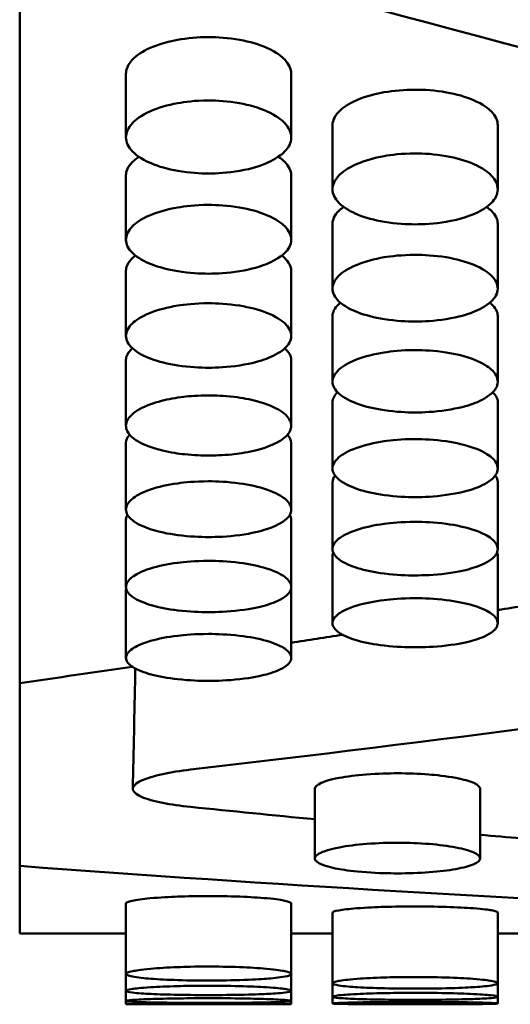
# Model space of a CAD drawing. Header units: millimetres. Extents: x 0 to 420, y 0 to 297.
# Tile 9 of 93: x 179.02 to 181.1, y 139.31 to 143.48. Entities that reach past the tile are written whole.
import ezdxf

# ---------------------------------------------------------------- set-up
doc = ezdxf.new("R2010")
doc.units = ezdxf.units.MM
doc.header["$LTSCALE"] = 0.75
doc.layers.add('Visible', color=7, linetype='Continuous', lineweight=50)

msp = doc.modelspace()

# ---------------------------------------------------------------- linework, layer by layer
at = {"layer": 'Visible', "extrusion": (0, 1, 0)}
for p, q in [((179.0199, 140.6698), (179.0199, 143.9433)), ((179.47, 142.9821), (179.47, 143.2517)), ((180.1698, 143.2517), (180.1698, 142.9821)), ((180.345, 142.762), (180.345, 143.0334)), ((181.0448, 143.0335), (181.0448, 142.762)), ((179.47, 142.5484), (179.47, 142.8216)), ((180.1698, 142.8216), (180.1698, 142.5484)), ((180.345, 142.3413), (180.345, 142.6162)), ((181.0448, 142.6162), (181.0448, 142.3413)), ((179.47, 142.1407), (179.47, 142.4173)), ((180.1698, 142.4174), (180.1698, 142.1408)), ((180.345, 141.9468), (180.345, 142.225)), ((181.0448, 142.225), (181.0448, 141.9468)), ((179.47, 141.7594), (179.47, 142.0392)), ((180.1698, 142.0393), (180.1698, 141.7596)), ((180.345, 141.5788), (180.345, 141.86)), ((181.0448, 141.8601), (181.0448, 141.5788)), ((179.47, 141.4048), (179.47, 141.6875)), ((180.1698, 141.6875), (180.1698, 141.4049)), ((180.345, 141.2376), (180.345, 141.5217)), ((181.0448, 141.5217), (181.0448, 141.2376)), ((179.47, 141.0771), (179.47, 141.3625)), ((180.1698, 141.3626), (180.1698, 141.0772)), ((180.345, 140.9235), (180.345, 141.2101)), ((181.0448, 141.2102), (181.0448, 140.9235)), ((179.47, 140.7767), (179.47, 141.0645)), ((180.1698, 141.0646), (180.1698, 140.7767)), ((179.0199, 140.3935), (179.0199, 140.6698)), ((179.0199, 139.8949), (179.0199, 140.3935)), ((180.27, 139.9265), (180.27, 140.2214)), ((180.9698, 140.2214), (180.9698, 139.9265)), ((179.0199, 139.6086), (179.0199, 139.8949)), ((179.47, 139.4371), (179.47, 139.736)), ((180.1698, 139.736), (180.1698, 139.4371)), ((180.345, 139.3978), (180.345, 139.6971)), ((181.0448, 139.6971), (181.0448, 139.3978)), ((179.47, 139.6086), (179.0199, 139.6086)), ((180.345, 139.6086), (180.1698, 139.6086)), ((181.22, 139.6086), (181.0448, 139.6086)), ((179.47, 139.3657), (179.47, 139.4371)), ((180.1698, 139.4371), (180.1698, 139.3657)), ((179.47, 139.3229), (179.47, 139.3657)), ((180.1698, 139.3657), (180.1698, 139.3229)), ((180.345, 139.3407), (180.345, 139.3978)), ((181.0448, 139.3978), (181.0448, 139.3407)), ((179.47, 139.3086), (179.47, 139.3229)), ((180.1698, 139.3229), (180.1698, 139.3086)), ((180.345, 139.3122), (180.345, 139.3407)), ((181.0448, 139.3407), (181.0448, 139.3122)), ((180.1698, 139.3086), (179.47, 139.3086))]:
    msp.add_line(p, q, dxfattribs=at)
at = {"layer": 'Visible'}
for centre, radius, start, end in [((180.3776, 141.2101), 0.0326, 156.0386, 179.9843), ((181.0121, 141.2102), 0.0327, 0.012, 23.8038), ((179.4988, 141.0645), 0.0288, 167.8453, 179.9929), ((180.1408, 141.0646), 0.0289, 0.0048, 12.0265), ((179.8195, 103.6565), 35.6538, 89.99933, 90.56162), ((179.8201, 103.6078), 35.7025, 89.43877, 90.00034)]:
    msp.add_arc(centre, radius, start, end, dxfattribs=at)
msp.add_ellipse((179.0092, 140.7132), major_axis=(0.5, 0), ratio=0.982973, start_param=-0.020726, end_param=0, dxfattribs=at)
for points in [[(179.7438, 144.7767), (181.8007, 144.1461), (183.8577, 143.5688), (185.9146, 143.0478)], [(179.0199, 143.9433), (181.3286, 143.291), (183.6373, 142.7078), (185.946, 142.1973)], [(180.345, 143.0334), (180.345, 143.0336), (180.345, 143.0337), (180.345, 143.0339)], [(179.47, 142.8216), (179.47, 142.8218), (179.47, 142.8219), (179.47, 142.8221)], [(180.345, 142.6162), (180.345, 142.6164), (180.345, 142.6165), (180.345, 142.6167)], [(179.47, 142.4173), (179.47, 142.4175), (179.47, 142.4176), (179.47, 142.4178)], [(180.345, 142.225), (180.345, 142.2251), (180.345, 142.2253), (180.345, 142.2254)], [(179.47, 142.0392), (179.47, 142.0393), (179.47, 142.0395), (179.47, 142.0396)], [(180.1698, 142.0396), (180.1698, 142.0395), (180.1698, 142.0394), (180.1698, 142.0393)], [(180.345, 141.86), (180.345, 141.8602), (180.345, 141.8603), (180.345, 141.8604)], [(181.0448, 141.8604), (181.0448, 141.8603), (181.0448, 141.8602), (181.0448, 141.8601)], [(179.47, 141.6875), (179.47, 141.6876), (179.47, 141.6878), (179.47, 141.6879)], [(180.1698, 141.6879), (180.1698, 141.6877), (180.1698, 141.6876), (180.1698, 141.6875)], [(185.9146, 141.2009), (183.8577, 140.8416), (181.8007, 140.5419), (179.7438, 140.3031)], [(181.2794, 141.0174), (181.2012, 141.0045), (181.123, 140.9917), (181.0448, 140.979)], [(180.3877, 140.8744), (180.3151, 140.8631), (180.2424, 140.8518), (180.1698, 140.8406)], [(179.4968, 140.7391), (179.3379, 140.7157), (179.1789, 140.6925), (179.0199, 140.6698)], [(179.4991, 140.2219), (179.5023, 140.3824), (179.5057, 140.5429), (179.5091, 140.7033)], [(179.5092, 140.7132), (179.5092, 140.7194), (179.509, 140.7257), (179.5088, 140.7319)], [(179.7438, 140.1451), (179.9192, 140.1272), (180.0946, 140.1097), (180.27, 140.0927)], [(180.9698, 140.0271), (181.0282, 140.0219), (181.0866, 140.0166), (181.145, 140.0115)], [(179.0199, 139.8949), (180.0824, 139.8154), (181.1448, 139.7525), (182.2073, 139.7061)], [(179.47, 139.736), (179.47, 139.7361), (179.47, 139.7361), (179.47, 139.7361)], [(180.345, 139.6971), (180.345, 139.6971), (180.345, 139.6971), (180.345, 139.6972)]]:
    msp.add_open_spline(points, degree=3, dxfattribs=at)
for points, knots in [([(179.8199, 143.407), (179.7745, 143.4071), (179.7297, 143.4032), (179.6571, 143.39), (179.6146, 143.38), (179.5396, 143.3467), (179.5143, 143.3301), (179.4771, 143.2902), (179.4702, 143.2699), (179.47, 143.252), (179.47, 143.2519), (179.47, 143.2517)], [-0.05705746, -0.05705746, -0.05705746, -0.05705746, -0.05080287, -0.05080287, -0.04625379, -0.04625379, -0.04271784, -0.04271784, -0.03879933, -0.03879933, -0.03876476, -0.03876476, -0.03876476, -0.03876476]), ([(180.1698, 143.2517), (180.1698, 143.2519), (180.1698, 143.252), (180.1696, 143.2725), (180.1606, 143.2927), (180.1304, 143.3246), (180.1088, 143.343), (180.034, 143.3761), (179.9953, 143.3876), (179.9033, 143.4044), (179.8569, 143.407), (179.8199, 143.407)], [-0.0513531, -0.0513531, -0.0513531, -0.0513531, -0.05122613, -0.05122613, -0.0331923, -0.0331923, -0.0208253, -0.0208253, -0.01110796, -0.01110796, 0, 0, 0, 0]), ([(180.1698, 143.2523), (180.1698, 143.2522), (180.1698, 143.2522), (180.1698, 143.2521), (180.1698, 143.2519), (180.1698, 143.2517)], [-0.0512370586, -0.0512370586, -0.0512370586, -0.0512370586, -0.0512242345, -0.0512242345, -0.0510843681, -0.0510843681, -0.0510843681, -0.0510843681]), ([(180.6949, 143.1844), (180.6495, 143.1844), (180.6047, 143.1806), (180.5321, 143.1678), (180.4896, 143.1581), (180.4146, 143.1258), (180.3893, 143.1096), (180.3521, 143.0708), (180.3452, 143.0511), (180.345, 143.0337), (180.345, 143.0336), (180.345, 143.0334)], [-0.05704333, -0.05704333, -0.05704333, -0.05704333, -0.05079209, -0.05079209, -0.04624533, -0.04624533, -0.04271118, -0.04271118, -0.03879498, -0.03879498, -0.03876043, -0.03876043, -0.03876043, -0.03876043]), ([(181.0448, 143.0335), (181.0448, 143.0336), (181.0448, 143.0338), (181.0446, 143.0537), (181.0356, 143.0733), (181.0054, 143.1042), (180.9838, 143.1221), (180.909, 143.1543), (180.8703, 143.1655), (180.7783, 143.1818), (180.7319, 143.1843), (180.6949, 143.1844)], [-0.05135366, -0.05135366, -0.05135366, -0.05135366, -0.05122668, -0.05122668, -0.03319255, -0.03319255, -0.02082542, -0.02082542, -0.01110803, -0.01110803, 0, 0, 0, 0]), ([(179.8199, 143.1387), (179.762, 143.1387), (179.7178, 143.1326), (179.6458, 143.1195), (179.6068, 143.1078), (179.5318, 143.0746), (179.5096, 143.0559), (179.4778, 143.0218), (179.4702, 143.0013), (179.4699, 142.9618), (179.4789, 142.9421), (179.5191, 142.9003), (179.5489, 142.8839), (179.609, 142.8584), (179.6467, 142.8479), (179.7398, 142.8316), (179.784, 142.8294), (179.8199, 142.8294)], [-0.04807187, -0.04807187, -0.04807187, -0.04807187, -0.04612145, -0.04612145, -0.04318617, -0.04318617, -0.03948276, -0.03948276, -0.03376304, -0.03376304, -0.02744189, -0.02744189, -0.01987675, -0.01987675, -0.01075853, -0.01075853, -0.000001, -0.000001, -0.000001, -0.000001]), ([(179.8199, 142.8294), (179.8544, 142.8294), (179.8995, 142.8315), (180.0051, 142.8501), (180.0406, 142.8625), (180.0877, 142.8827), (180.1193, 142.8987), (180.158, 142.9392), (180.1699, 142.9587), (180.1696, 143.0032), (180.1604, 143.0237), (180.1299, 143.056), (180.1079, 143.0747), (180.0325, 143.108), (179.9937, 143.1195), (179.9015, 143.1362), (179.8557, 143.1387), (179.8199, 143.1387)], [-0.1685908, -0.1685908, -0.1685908, -0.1685908, -0.1359421, -0.1359421, -0.1024573, -0.1024573, -0.0703865, -0.0703865, -0.0499431, -0.0499431, -0.0321995, -0.0321995, -0.0201285, -0.0201285, -0.0107276, -0.0107276, -0.000001, -0.000001, -0.000001, -0.000001]), ([(181.0448, 143.034), (181.0448, 143.034), (181.0448, 143.034), (181.0448, 143.0338), (181.0448, 143.0336), (181.0448, 143.0335)], [-0.0512337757, -0.0512337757, -0.0512337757, -0.0512337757, -0.0512175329, -0.0512175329, -0.0510776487, -0.0510776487, -0.0510776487, -0.0510776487]), ([(180.6949, 142.9142), (180.637, 142.9142), (180.5928, 142.9082), (180.5208, 142.8955), (180.4818, 142.8841), (180.4068, 142.8519), (180.3846, 142.8337), (180.3528, 142.8006), (180.3452, 142.7806), (180.3449, 142.7423), (180.3539, 142.7232), (180.3941, 142.6826), (180.4239, 142.6667), (180.484, 142.6419), (180.5216, 142.6317), (180.6148, 142.616), (180.659, 142.6137), (180.6949, 142.6138)], [-0.04807057, -0.04807057, -0.04807057, -0.04807057, -0.04611998, -0.04611998, -0.04318443, -0.04318443, -0.03948069, -0.03948069, -0.03376085, -0.03376085, -0.02744022, -0.02744022, -0.01987563, -0.01987563, -0.01075822, -0.01075822, -0.000001, -0.000001, -0.000001, -0.000001]), ([(180.6949, 142.6138), (180.7294, 142.6138), (180.7745, 142.6158), (180.8801, 142.6338), (180.9156, 142.6459), (180.9627, 142.6655), (180.9943, 142.681), (181.033, 142.7204), (181.0449, 142.7393), (181.0446, 142.7825), (181.0354, 142.8025), (181.0049, 142.8338), (180.9829, 142.852), (180.9075, 142.8843), (180.8687, 142.8955), (180.7765, 142.9118), (180.7307, 142.9141), (180.6949, 142.9142)], [-0.1686053, -0.1686053, -0.1686053, -0.1686053, -0.1359499, -0.1359499, -0.1024605, -0.1024605, -0.0703879, -0.0703879, -0.0499437, -0.0499437, -0.0321998, -0.0321998, -0.0201287, -0.0201287, -0.0107277, -0.0107277, -0.000001, -0.000001, -0.000001, -0.000001]), ([(179.5246, 142.9001), (179.5138, 142.893), (179.5045, 142.8856), (179.4771, 142.8579), (179.4702, 142.8387), (179.47, 142.8219), (179.47, 142.8217), (179.47, 142.8216)], [-0.044279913, -0.044279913, -0.044279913, -0.044279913, -0.042715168, -0.042715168, -0.038797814, -0.038797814, -0.038763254, -0.038763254, -0.038763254, -0.038763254]), ([(180.1698, 142.8216), (180.1698, 142.8218), (180.1698, 142.8219), (180.1696, 142.8412), (180.1606, 142.8602), (180.1364, 142.8843), (180.1278, 142.8919), (180.1152, 142.9001)], [-0.05135208, -0.05135208, -0.05135208, -0.05135208, -0.0512251, -0.0512251, -0.03319162, -0.03319162, -0.02689293, -0.02689293, -0.02689293, -0.02689293]), ([(180.1698, 142.8221), (180.1698, 142.8221), (180.1698, 142.8221), (180.1698, 142.8219), (180.1698, 142.8218), (180.1698, 142.8216)], [-0.0512281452, -0.0512281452, -0.0512281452, -0.0512281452, -0.0512203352, -0.0512203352, -0.0510804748, -0.0510804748, -0.0510804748, -0.0510804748]), ([(179.8199, 142.696), (179.762, 142.6961), (179.7178, 142.6903), (179.6458, 142.6779), (179.6068, 142.6669), (179.5318, 142.6356), (179.5096, 142.618), (179.4778, 142.5858), (179.4702, 142.5665), (179.4699, 142.5293), (179.4789, 142.5108), (179.5191, 142.4714), (179.5489, 142.456), (179.609, 142.4319), (179.6467, 142.4221), (179.7398, 142.4068), (179.784, 142.4046), (179.8199, 142.4047)], [-0.04806879, -0.04806879, -0.04806879, -0.04806879, -0.04611851, -0.04611851, -0.04318339, -0.04318339, -0.0394802, -0.0394802, -0.03376096, -0.03376096, -0.02744046, -0.02744046, -0.01987595, -0.01987595, -0.01075832, -0.01075832, -0.000001, -0.000001, -0.000001, -0.000001]), ([(179.8199, 142.4047), (179.8544, 142.4047), (179.8995, 142.4066), (180.0051, 142.4241), (180.0406, 142.4358), (180.0877, 142.4548), (180.1193, 142.4699), (180.158, 142.508), (180.1699, 142.5264), (180.1696, 142.5683), (180.1604, 142.5876), (180.1299, 142.6181), (180.1079, 142.6357), (180.0325, 142.6671), (179.9937, 142.678), (179.9015, 142.6937), (179.8557, 142.696), (179.8199, 142.696)], [-0.1685956, -0.1685956, -0.1685956, -0.1685956, -0.1359425, -0.1359425, -0.1024554, -0.1024554, -0.0703852, -0.0703852, -0.0499419, -0.0499419, -0.0321988, -0.0321988, -0.0201281, -0.0201281, -0.0107274, -0.0107274, -0.000001, -0.000001, -0.000001, -0.000001]), ([(180.3923, 142.6875), (180.3846, 142.6821), (180.3777, 142.6764), (180.3521, 142.6514), (180.3452, 142.6328), (180.345, 142.6165), (180.345, 142.6164), (180.345, 142.6162)], [-0.043914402, -0.043914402, -0.043914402, -0.043914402, -0.042711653, -0.042711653, -0.038795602, -0.038795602, -0.038761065, -0.038761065, -0.038761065, -0.038761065]), ([(181.0448, 142.6162), (181.0448, 142.6164), (181.0448, 142.6165), (181.0446, 142.6352), (181.0356, 142.6537), (181.0127, 142.6757), (181.0062, 142.6814), (180.9975, 142.6875)], [-0.05135892, -0.05135892, -0.05135892, -0.05135892, -0.05123187, -0.05123187, -0.03319638, -0.03319638, -0.02818832, -0.02818832, -0.02818832, -0.02818832]), ([(181.0448, 142.6167), (181.0448, 142.6167), (181.0448, 142.6167), (181.0448, 142.6165), (181.0448, 142.6164), (181.0448, 142.6162)], [-0.0512286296, -0.0512286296, -0.0512286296, -0.0512286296, -0.0512214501, -0.0512214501, -0.0510815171, -0.0510815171, -0.0510815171, -0.0510815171]), ([(179.5103, 142.4814), (179.5054, 142.4776), (179.5008, 142.4738), (179.4771, 142.4513), (179.4702, 142.4334), (179.47, 142.4176), (179.47, 142.4175), (179.47, 142.4173)], [-0.043538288, -0.043538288, -0.043538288, -0.043538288, -0.042710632, -0.042710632, -0.038795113, -0.038795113, -0.038760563, -0.038760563, -0.038760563, -0.038760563]), ([(180.1698, 142.4174), (180.1698, 142.4175), (180.1698, 142.4176), (180.1696, 142.4357), (180.1606, 142.4536), (180.1392, 142.4736), (180.1348, 142.4773), (180.1295, 142.4813)], [-0.0513479, -0.0513479, -0.0513479, -0.0513479, -0.0512209, -0.0512209, -0.03318889, -0.03318889, -0.0296183, -0.0296183, -0.0296183, -0.0296183]), ([(180.6949, 142.4844), (180.637, 142.4845), (180.5928, 142.4788), (180.5208, 142.4669), (180.4818, 142.4562), (180.4068, 142.4258), (180.3846, 142.4087), (180.3528, 142.3776), (180.3452, 142.3588), (180.3449, 142.3228), (180.3539, 142.3048), (180.3941, 142.2667), (180.4239, 142.2518), (180.484, 142.2285), (180.5216, 142.2189), (180.6148, 142.2041), (180.659, 142.2021), (180.6949, 142.2021)], [-0.04806889, -0.04806889, -0.04806889, -0.04806889, -0.04611855, -0.04611855, -0.04318314, -0.04318314, -0.03947957, -0.03947957, -0.03375998, -0.03375998, -0.0274396, -0.0274396, -0.01987527, -0.01987527, -0.01075812, -0.01075812, -0.000001, -0.000001, -0.000001, -0.000001]), ([(180.6949, 142.2021), (180.7294, 142.2021), (180.7745, 142.204), (180.8801, 142.2209), (180.9156, 142.2322), (180.9627, 142.2506), (180.9943, 142.2652), (181.033, 142.3022), (181.0449, 142.3199), (181.0446, 142.3606), (181.0354, 142.3793), (181.0049, 142.4088), (180.9829, 142.4259), (180.9075, 142.4563), (180.8687, 142.4669), (180.7765, 142.4822), (180.7307, 142.4844), (180.6949, 142.4844)], [-0.1686234, -0.1686234, -0.1686234, -0.1686234, -0.1359642, -0.1359642, -0.1024719, -0.1024719, -0.0703982, -0.0703982, -0.0499514, -0.0499514, -0.0322043, -0.0322043, -0.0201312, -0.0201312, -0.0107287, -0.0107287, -0.000001, -0.000001, -0.000001, -0.000001]), ([(180.1698, 142.4178), (180.1698, 142.4178), (180.1698, 142.4178), (180.1698, 142.4176), (180.1698, 142.4175), (180.1698, 142.4174)], [-0.0512190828, -0.0512190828, -0.0512190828, -0.0512190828, -0.0512168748, -0.0512168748, -0.0510770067, -0.0510770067, -0.0510770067, -0.0510770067]), ([(179.8199, 142.2793), (179.762, 142.2794), (179.7178, 142.2739), (179.6458, 142.2623), (179.6068, 142.252), (179.5318, 142.2226), (179.5096, 142.206), (179.4778, 142.1759), (179.4702, 142.1577), (179.4699, 142.1229), (179.4789, 142.1055), (179.5191, 142.0686), (179.5489, 142.0541), (179.609, 142.0316), (179.6466, 142.0224), (179.7398, 142.0081), (179.784, 142.0061), (179.8199, 142.0061)], [-0.04806659, -0.04806659, -0.04806659, -0.04806659, -0.04611636, -0.04611636, -0.04318113, -0.04318113, -0.03947784, -0.03947784, -0.03375872, -0.03375872, -0.02743873, -0.02743873, -0.01987479, -0.01987479, -0.01075801, -0.01075801, -0.000001, -0.000001, -0.000001, -0.000001]), ([(179.8199, 142.0061), (179.8544, 142.0061), (179.8995, 142.0079), (180.0051, 142.0243), (180.0406, 142.0352), (180.0877, 142.053), (180.1193, 142.0671), (180.158, 142.1029), (180.1699, 142.1201), (180.1696, 142.1594), (180.1604, 142.1776), (180.1299, 142.2061), (180.1079, 142.2227), (180.0325, 142.2521), (179.9937, 142.2623), (179.9015, 142.2771), (179.8557, 142.2793), (179.8199, 142.2793)], [-0.1685931, -0.1685931, -0.1685931, -0.1685931, -0.1359359, -0.1359359, -0.1024473, -0.1024473, -0.0703791, -0.0703791, -0.0499374, -0.0499374, -0.0321958, -0.0321958, -0.0201264, -0.0201264, -0.0107266, -0.0107266, -0.000001, -0.000001, -0.000001, -0.000001]), ([(180.3786, 142.2817), (180.3762, 142.2798), (180.3739, 142.2778), (180.3521, 142.2579), (180.3452, 142.2405), (180.345, 142.2252), (180.345, 142.2251), (180.345, 142.225)], [-0.043145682, -0.043145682, -0.043145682, -0.043145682, -0.042707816, -0.042707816, -0.038793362, -0.038793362, -0.03875882, -0.03875882, -0.03875882, -0.03875882]), ([(181.0448, 142.225), (181.0448, 142.2251), (181.0448, 142.2253), (181.0446, 142.2428), (181.0356, 142.26), (181.0158, 142.2779), (181.0136, 142.2798), (181.0112, 142.2817)], [-0.05135516, -0.05135516, -0.05135516, -0.05135516, -0.05122808, -0.05122808, -0.03319413, -0.03319413, -0.03125508, -0.03125508, -0.03125508, -0.03125508]), ([(181.0448, 142.2254), (181.0448, 142.2254), (181.0448, 142.2254), (181.0448, 142.2253), (181.0448, 142.2251), (181.0448, 142.225)], [-0.0512234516, -0.0512234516, -0.0512234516, -0.0512234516, -0.0512230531, -0.0512230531, -0.0510830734, -0.0510830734, -0.0510830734, -0.0510830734]), ([(179.4972, 142.0887), (179.497, 142.0885), (179.4969, 142.0884), (179.4771, 142.0709), (179.4702, 142.0542), (179.47, 142.0395), (179.47, 142.0393), (179.47, 142.0392)], [-0.038735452, -0.038735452, -0.038735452, -0.038735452, -0.038711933, -0.038711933, -0.035836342, -0.035836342, -0.03581096, -0.03581096, -0.03581096, -0.03581096]), ([(180.1698, 142.0393), (180.1698, 142.0394), (180.1698, 142.0395), (180.1697, 142.044), (180.1699, 142.0583), (180.1513, 142.0805), (180.1474, 142.0846), (180.1426, 142.0887)], [-0.09625837, -0.09625837, -0.09625837, -0.09625837, -0.09563534, -0.09563534, -0.0599576, -0.0599576, -0.05246597, -0.05246597, -0.05246597, -0.05246597]), ([(180.6949, 142.0808), (180.637, 142.0808), (180.5928, 142.0755), (180.5208, 142.0643), (180.4818, 142.0543), (180.4068, 142.0259), (180.3846, 142.0099), (180.3528, 141.9807), (180.3452, 141.9632), (180.3449, 141.9295), (180.3539, 141.9127), (180.3941, 141.8771), (180.4239, 141.8631), (180.484, 141.8414), (180.5216, 141.8324), (180.6148, 141.8186), (180.659, 141.8167), (180.6949, 141.8167)], [-0.04806494, -0.04806494, -0.04806494, -0.04806494, -0.0461148, -0.0461148, -0.04317957, -0.04317957, -0.03947627, -0.03947627, -0.03375732, -0.03375732, -0.02743778, -0.02743778, -0.01987427, -0.01987427, -0.01075786, -0.01075786, -0.000001, -0.000001, -0.000001, -0.000001]), ([(180.6949, 141.8167), (180.7294, 141.8167), (180.7745, 141.8185), (180.8801, 141.8343), (180.9156, 141.8448), (180.9627, 141.862), (180.9943, 141.8757), (181.033, 141.9102), (181.0449, 141.9268), (181.0446, 141.9648), (181.0354, 141.9824), (181.0049, 142.01), (180.9829, 142.026), (180.9075, 142.0545), (180.8687, 142.0644), (180.7765, 142.0787), (180.7307, 142.0808), (180.6949, 142.0808)], [-0.1686167, -0.1686167, -0.1686167, -0.1686167, -0.1359542, -0.1359542, -0.1024619, -0.1024619, -0.070392, -0.070392, -0.0499472, -0.0499472, -0.0322019, -0.0322019, -0.0201298, -0.0201298, -0.0107281, -0.0107281, -0.000001, -0.000001, -0.000001, -0.000001]), ([(179.8199, 141.8889), (179.7751, 141.8889), (179.7399, 141.8858), (179.6812, 141.879), (179.6495, 141.8731), (179.5867, 141.8569), (179.5538, 141.8451), (179.5002, 141.8152), (179.4841, 141.7988), (179.4693, 141.7704), (179.4666, 141.7536), (179.4858, 141.718), (179.5052, 141.7025), (179.5501, 141.6781), (179.5811, 141.6656), (179.659, 141.6469), (179.6931, 141.6421), (179.7586, 141.635), (179.7932, 141.634), (179.8199, 141.634)], [-0.06026244, -0.06026244, -0.06026244, -0.06026244, -0.05541977, -0.05541977, -0.04891449, -0.04891449, -0.04129764, -0.04129764, -0.03325971, -0.03325971, -0.02615392, -0.02615392, -0.01931234, -0.01931234, -0.01304021, -0.01304021, -0.00799662, -0.00799662, -0.000001, -0.000001, -0.000001, -0.000001]), ([(179.8199, 141.634), (179.8451, 141.634), (179.879, 141.6349), (179.9436, 141.6417), (179.9767, 141.6463), (180.059, 141.6653), (180.0898, 141.6786), (180.1326, 141.701), (180.1521, 141.7163), (180.1744, 141.7538), (180.1695, 141.7713), (180.1569, 141.7981), (180.1402, 141.8142), (180.0894, 141.8438), (180.0564, 141.8556), (179.9953, 141.8721), (179.9628, 141.8783), (179.8844, 141.8878), (179.8463, 141.8888), (179.8199, 141.8889)], [-0.04129037, -0.04129037, -0.04129037, -0.04129037, -0.03853927, -0.03853927, -0.0368353, -0.0368353, -0.03443648, -0.03443648, -0.03119137, -0.03119137, -0.02723217, -0.02723217, -0.02091313, -0.02091313, -0.01417715, -0.01417715, -0.00790622, -0.00790622, -0.000001, -0.000001, -0.000001, -0.000001]), ([(180.3661, 141.9022), (180.3508, 141.8874), (180.3451, 141.873), (180.345, 141.8603), (180.345, 141.8601), (180.345, 141.86)], [-0.038419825, -0.038419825, -0.038419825, -0.038419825, -0.035836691, -0.035836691, -0.035811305, -0.035811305, -0.035811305, -0.035811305]), ([(181.0448, 141.8601), (181.0448, 141.8602), (181.0448, 141.8603), (181.0447, 141.8746), (181.0376, 141.8888), (181.0237, 141.9023)], [-0.05135008, -0.05135008, -0.05135008, -0.05135008, -0.05122305, -0.05122305, -0.03533872, -0.03533872, -0.03533872, -0.03533872]), ([(179.4855, 141.7224), (179.4744, 141.7102), (179.4701, 141.6984), (179.47, 141.6877), (179.47, 141.6876), (179.47, 141.6875)], [-0.038076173, -0.038076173, -0.038076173, -0.038076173, -0.035836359, -0.035836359, -0.035810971, -0.035810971, -0.035810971, -0.035810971]), ([(180.1698, 141.6875), (180.1698, 141.6876), (180.1698, 141.6878), (180.1697, 141.6996), (180.1645, 141.7112), (180.1543, 141.7225)], [-0.05134389, -0.05134389, -0.05134389, -0.05134389, -0.05121687, -0.05121687, -0.03763783, -0.03763783, -0.03763783, -0.03763783]), ([(180.6949, 141.7036), (180.637, 141.7036), (180.5928, 141.6987), (180.5208, 141.6882), (180.4818, 141.6789), (180.4068, 141.6524), (180.3846, 141.6375), (180.3528, 141.6104), (180.3452, 141.594), (180.3449, 141.5627), (180.3539, 141.5471), (180.3941, 141.514), (180.4239, 141.501), (180.484, 141.4808), (180.5216, 141.4725), (180.6148, 141.4597), (180.659, 141.4579), (180.6949, 141.4579)], [-0.04806415, -0.04806415, -0.04806415, -0.04806415, -0.04611384, -0.04611384, -0.04317866, -0.04317866, -0.03947546, -0.03947546, -0.03375676, -0.03375676, -0.02743742, -0.02743742, -0.01987409, -0.01987409, -0.01075782, -0.01075782, -0.000001, -0.000001, -0.000001, -0.000001]), ([(180.6949, 141.4579), (180.7294, 141.458), (180.7745, 141.4596), (180.8801, 141.4743), (180.9156, 141.4841), (180.9627, 141.5), (180.9943, 141.5127), (181.033, 141.5448), (181.0449, 141.5602), (181.0446, 141.5956), (181.0354, 141.6119), (181.0049, 141.6376), (180.9829, 141.6525), (180.9075, 141.679), (180.8687, 141.6882), (180.7765, 141.7016), (180.7307, 141.7035), (180.6949, 141.7036)], [-0.168594, -0.168594, -0.168594, -0.168594, -0.1359364, -0.1359364, -0.102449, -0.102449, -0.0703838, -0.0703838, -0.0499417, -0.0499417, -0.0321984, -0.0321984, -0.0201278, -0.0201278, -0.0107272, -0.0107272, -0.000001, -0.000001, -0.000001, -0.000001]), ([(180.3555, 141.5493), (180.3481, 141.5397), (180.3451, 141.5304), (180.345, 141.5219), (180.345, 141.5218), (180.345, 141.5217)], [-0.04133234, -0.04133234, -0.04133234, -0.04133234, -0.038793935, -0.038793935, -0.03875938, -0.03875938, -0.03875938, -0.03875938]), ([(181.0448, 141.5217), (181.0448, 141.5218), (181.0448, 141.5219), (181.0447, 141.5312), (181.0412, 141.5404), (181.0343, 141.5493)], [-0.05134852, -0.05134852, -0.05134852, -0.05134852, -0.05122145, -0.05122145, -0.04009849, -0.04009849, -0.04009849, -0.04009849]), ([(179.8199, 141.5249), (179.762, 141.525), (179.7178, 141.5202), (179.6458, 141.5102), (179.6068, 141.5012), (179.5318, 141.4757), (179.5096, 141.4614), (179.4778, 141.4352), (179.4702, 141.4195), (179.4699, 141.3894), (179.4789, 141.3743), (179.5191, 141.3425), (179.5489, 141.33), (179.609, 141.3106), (179.6466, 141.3027), (179.7398, 141.2903), (179.784, 141.2886), (179.8199, 141.2886)], [-0.0480639, -0.0480639, -0.0480639, -0.0480639, -0.04611376, -0.04611376, -0.04317857, -0.04317857, -0.03947537, -0.03947537, -0.03375672, -0.03375672, -0.02743742, -0.02743742, -0.0198741, -0.0198741, -0.01075782, -0.01075782, -0.000001, -0.000001, -0.000001, -0.000001]), ([(179.8199, 141.2886), (179.8544, 141.2886), (179.8995, 141.2902), (180.0051, 141.3043), (180.0406, 141.3137), (180.0877, 141.3291), (180.1193, 141.3413), (180.158, 141.3721), (180.1699, 141.387), (180.1696, 141.421), (180.1604, 141.4367), (180.1299, 141.4614), (180.1079, 141.4758), (180.0325, 141.5013), (179.9937, 141.5102), (179.9015, 141.523), (179.8557, 141.5249), (179.8199, 141.5249)], [-0.1685636, -0.1685636, -0.1685636, -0.1685636, -0.1359122, -0.1359122, -0.1024307, -0.1024307, -0.0703707, -0.0703707, -0.0499327, -0.0499327, -0.0321935, -0.0321935, -0.0201252, -0.0201252, -0.0107261, -0.0107261, -0.000001, -0.000001, -0.000001, -0.000001]), ([(179.4762, 141.383), (179.4719, 141.3759), (179.4701, 141.3692), (179.47, 141.3628), (179.47, 141.3626), (179.47, 141.3625)], [-0.040771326, -0.040771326, -0.040771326, -0.040771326, -0.03879519, -0.03879519, -0.038760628, -0.038760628, -0.038760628, -0.038760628]), ([(180.1698, 141.3626), (180.1698, 141.3627), (180.1698, 141.3628), (180.1697, 141.3696), (180.1677, 141.3763), (180.1636, 141.383)], [-0.051347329, -0.051347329, -0.051347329, -0.051347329, -0.051220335, -0.051220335, -0.042721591, -0.042721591, -0.042721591, -0.042721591]), ([(180.6949, 141.353), (180.637, 141.3531), (180.5928, 141.3485), (180.5208, 141.3388), (180.4818, 141.3302), (180.4068, 141.3057), (180.3846, 141.2919), (180.3528, 141.2668), (180.3452, 141.2517), (180.3449, 141.2228), (180.3539, 141.2083), (180.3941, 141.1778), (180.4239, 141.1658), (180.484, 141.1472), (180.5216, 141.1395), (180.6148, 141.1277), (180.659, 141.126), (180.6949, 141.1261)], [-0.04806555, -0.04806555, -0.04806555, -0.04806555, -0.0461152, -0.0461152, -0.04317996, -0.04317996, -0.03947669, -0.03947669, -0.0337578, -0.0337578, -0.02743813, -0.02743813, -0.01987448, -0.01987448, -0.01075791, -0.01075791, -0.000001, -0.000001, -0.000001, -0.000001]), ([(180.6949, 141.1261), (180.7294, 141.1261), (180.7745, 141.1276), (180.8801, 141.1411), (180.9156, 141.1502), (180.9627, 141.1649), (180.9943, 141.1766), (181.033, 141.2062), (181.0449, 141.2205), (181.0446, 141.2531), (181.0354, 141.2682), (181.0049, 141.292), (180.9829, 141.3058), (180.9075, 141.3303), (180.8687, 141.3389), (180.7765, 141.3512), (180.7307, 141.353), (180.6949, 141.353)], [-0.1685716, -0.1685716, -0.1685716, -0.1685716, -0.1359211, -0.1359211, -0.1024399, -0.1024399, -0.0703797, -0.0703797, -0.0499397, -0.0499397, -0.0321977, -0.0321977, -0.0201275, -0.0201275, -0.010727, -0.010727, -0.000001, -0.000001, -0.000001, -0.000001]), ([(179.8199, 141.1879), (179.762, 141.1879), (179.7178, 141.1835), (179.6458, 141.1742), (179.6068, 141.166), (179.5318, 141.1424), (179.5096, 141.1292), (179.4778, 141.1051), (179.4702, 141.0906), (179.4699, 141.0629), (179.4789, 141.0491), (179.5191, 141.0198), (179.5489, 141.0083), (179.609, 140.9905), (179.6466, 140.9832), (179.7398, 140.9719), (179.784, 140.9703), (179.8199, 140.9703)], [-0.04806718, -0.04806718, -0.04806718, -0.04806718, -0.04611688, -0.04611688, -0.04318159, -0.04318159, -0.03947825, -0.03947825, -0.03375913, -0.03375913, -0.02743905, -0.02743905, -0.019875, -0.019875, -0.01075806, -0.01075806, -0.000001, -0.000001, -0.000001, -0.000001]), ([(179.8199, 140.9703), (179.8544, 140.9703), (179.8995, 140.9718), (180.0051, 140.9847), (180.0406, 140.9934), (180.0877, 141.0075), (180.1193, 141.0187), (180.158, 141.047), (180.1699, 141.0607), (180.1696, 141.092), (180.1604, 141.1065), (180.1299, 141.1293), (180.1079, 141.1425), (180.0325, 141.1661), (179.9937, 141.1743), (179.9015, 141.1861), (179.8557, 141.1879), (179.8199, 141.1879)], [-0.168569, -0.168569, -0.168569, -0.168569, -0.1359201, -0.1359201, -0.1024388, -0.1024388, -0.0703761, -0.0703761, -0.0499365, -0.0499365, -0.0321959, -0.0321959, -0.0201265, -0.0201265, -0.0107267, -0.0107267, -0.000001, -0.000001, -0.000001, -0.000001]), ([(180.6949, 141.0295), (180.637, 141.0295), (180.5928, 141.0253), (180.5208, 141.0164), (180.4818, 141.0085), (180.4068, 140.986), (180.3846, 140.9733), (180.3528, 140.9503), (180.3452, 140.9364), (180.3449, 140.9099), (180.3539, 140.8967), (180.3941, 140.8686), (180.4239, 140.8577), (180.484, 140.8407), (180.5216, 140.8337), (180.6148, 140.8229), (180.659, 140.8213), (180.6949, 140.8214)], [-0.04806885, -0.04806885, -0.04806885, -0.04806885, -0.04611865, -0.04611865, -0.04318344, -0.04318344, -0.03948019, -0.03948019, -0.03376094, -0.03376094, -0.02744024, -0.02744024, -0.01987562, -0.01987562, -0.01075824, -0.01075824, -0.000001, -0.000001, -0.000001, -0.000001]), ([(180.6949, 140.8214), (180.7294, 140.8214), (180.7745, 140.8227), (180.8801, 140.8351), (180.9156, 140.8434), (180.9627, 140.8569), (180.9943, 140.8676), (181.033, 140.8947), (181.0449, 140.9078), (181.0446, 140.9377), (181.0354, 140.9516), (181.0049, 140.9734), (180.9829, 140.986), (180.9075, 141.0086), (180.8687, 141.0165), (180.7765, 141.0278), (180.7307, 141.0295), (180.6949, 141.0295)], [-0.1685534, -0.1685534, -0.1685534, -0.1685534, -0.1359085, -0.1359085, -0.1024309, -0.1024309, -0.0703713, -0.0703713, -0.0499334, -0.0499334, -0.0321941, -0.0321941, -0.0201255, -0.0201255, -0.0107262, -0.0107262, -0.000001, -0.000001, -0.000001, -0.000001]), ([(179.8199, 140.8779), (179.762, 140.8779), (179.7178, 140.8739), (179.6458, 140.8654), (179.6068, 140.8578), (179.5318, 140.8363), (179.5096, 140.8243), (179.4778, 140.8022), (179.4702, 140.789), (179.4699, 140.7637), (179.4789, 140.7511), (179.5191, 140.7243), (179.5489, 140.7139), (179.609, 140.6977), (179.6467, 140.691), (179.7398, 140.6807), (179.784, 140.6793), (179.8199, 140.6793)], [-0.0480686, -0.0480686, -0.0480686, -0.0480686, -0.04611828, -0.04611828, -0.04318314, -0.04318314, -0.03947996, -0.03947996, -0.03376085, -0.03376085, -0.02744043, -0.02744043, -0.01987596, -0.01987596, -0.01075833, -0.01075833, -0.000001, -0.000001, -0.000001, -0.000001]), ([(179.8199, 140.6793), (179.8544, 140.6793), (179.8995, 140.6806), (180.0051, 140.6924), (180.0406, 140.7003), (180.0877, 140.7131), (180.1193, 140.7233), (180.158, 140.7492), (180.1699, 140.7617), (180.1696, 140.7903), (180.1604, 140.8035), (180.1299, 140.8243), (180.1079, 140.8364), (180.0325, 140.858), (179.9937, 140.8655), (179.9015, 140.8763), (179.8557, 140.8779), (179.8199, 140.8779)], [-0.1685848, -0.1685848, -0.1685848, -0.1685848, -0.1359358, -0.1359358, -0.1024526, -0.1024526, -0.0703857, -0.0703857, -0.049943, -0.049943, -0.0321992, -0.0321992, -0.0201283, -0.0201283, -0.0107274, -0.0107274, -0.000001, -0.000001, -0.000001, -0.000001]), ([(179.7438, 140.3031), (179.7, 140.298), (179.6604, 140.2916), (179.5879, 140.276), (179.5572, 140.2666), (179.5115, 140.2453), (179.4991, 140.2334), (179.4991, 140.2098), (179.5114, 140.1982), (179.5572, 140.178), (179.5879, 140.1694), (179.6604, 140.1552), (179.7, 140.1496), (179.7438, 140.1451)], [-0.1037561, -0.1037561, -0.1037561, -0.1037561, -0.0884612, -0.0884612, -0.0711583, -0.0711583, -0.0518804, -0.0518804, -0.0326022, -0.0326022, -0.0152969, -0.0152969, 0, 0, 0, 0]), ([(180.6199, 140.2875), (180.5829, 140.2875), (180.5365, 140.2864), (180.4445, 140.2791), (180.4058, 140.2741), (180.331, 140.26), (180.3094, 140.2521), (180.2792, 140.2386), (180.2702, 140.2301), (180.27, 140.2215), (180.27, 140.2214), (180.27, 140.2214)], [0, 0, 0, 0, 0.01110653, 0.01110653, 0.02082201, 0.02082201, 0.03318662, 0.03318662, 0.05121676, 0.05121676, 0.05134374, 0.05134374, 0.05134374, 0.05134374]), ([(180.9698, 140.2214), (180.9698, 140.2214), (180.9698, 140.2215), (180.9696, 140.229), (180.9627, 140.2375), (180.9255, 140.2545), (180.9002, 140.2616), (180.8252, 140.2758), (180.7827, 140.2801), (180.7101, 140.2858), (180.6654, 140.2875), (180.6199, 140.2875)], [0.03876522, 0.03876522, 0.03876522, 0.03876522, 0.03879981, 0.03879981, 0.04271844, 0.04271844, 0.0462544, 0.0462544, 0.05080323, 0.05080323, 0.05705681, 0.05705681, 0.05705681, 0.05705681]), ([(180.6199, 139.8635), (180.5854, 139.8635), (180.5403, 139.8644), (180.4347, 139.8719), (180.3992, 139.877), (180.3521, 139.8852), (180.3205, 139.8918), (180.2818, 139.9086), (180.2699, 139.9167), (180.2702, 139.9353), (180.2794, 139.944), (180.3099, 139.9577), (180.3319, 139.9657), (180.4073, 139.9799), (180.4461, 139.9849), (180.5383, 139.9921), (180.5842, 139.9932), (180.6199, 139.9932)], [-0.1685479, -0.1685479, -0.1685479, -0.1685479, -0.1359083, -0.1359083, -0.1024329, -0.1024329, -0.070371, -0.070371, -0.0499327, -0.0499327, -0.0321933, -0.0321933, -0.0201249, -0.0201249, -0.010726, -0.010726, -0.000001, -0.000001, -0.000001, -0.000001]), ([(180.6199, 139.9932), (180.7135, 139.9932), (180.8011, 139.986), (180.8673, 139.9733), (180.9003, 139.967), (180.9256, 139.9598), (180.9432, 139.9517), (180.9608, 139.9436), (180.9696, 139.9352), (180.9698, 139.9267), (180.9699, 139.9181), (180.961, 139.9099), (180.9431, 139.9021), (180.9252, 139.8943), (180.8997, 139.8875), (180.8673, 139.8817), (180.835, 139.8759), (180.7973, 139.8714), (180.7538, 139.8682), (180.7103, 139.8651), (180.6659, 139.8635), (180.6199, 139.8635)], [0.5, 0.5, 0.5, 0.5, 0.625, 0.625, 0.625, 0.6875, 0.6875, 0.6875, 0.75, 0.75, 0.75, 0.8125, 0.8125, 0.8125, 0.875, 0.875, 0.875, 0.9375, 0.9375, 0.9375, 1, 1, 1, 1]), ([(179.8199, 139.7672), (179.7745, 139.7672), (179.7297, 139.7664), (179.6571, 139.7637), (179.6146, 139.7616), (179.5396, 139.7548), (179.5143, 139.7514), (179.4771, 139.7435), (179.4702, 139.7395), (179.47, 139.7361), (179.47, 139.7361), (179.47, 139.736)], [-0.05705746, -0.05705746, -0.05705746, -0.05705746, -0.05080287, -0.05080287, -0.04625379, -0.04625379, -0.04271784, -0.04271784, -0.03879933, -0.03879933, -0.03876476, -0.03876476, -0.03876476, -0.03876476]), ([(180.1698, 139.736), (180.1698, 139.7361), (180.1698, 139.7361), (180.1696, 139.74), (180.1606, 139.744), (180.1304, 139.7503), (180.1088, 139.754), (180.034, 139.7608), (179.9953, 139.7632), (179.9033, 139.7667), (179.8569, 139.7672), (179.8199, 139.7672)], [-0.0513531, -0.0513531, -0.0513531, -0.0513531, -0.05122613, -0.05122613, -0.0331923, -0.0331923, -0.0208253, -0.0208253, -0.01110796, -0.01110796, 0, 0, 0, 0]), ([(180.1698, 139.7361), (180.1698, 139.7361), (180.1698, 139.7361), (180.1698, 139.7361), (180.1698, 139.7361), (180.1698, 139.736)], [-0.0512370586, -0.0512370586, -0.0512370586, -0.0512370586, -0.0512242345, -0.0512242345, -0.051085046, -0.051085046, -0.051085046, -0.051085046]), ([(180.6949, 139.7234), (180.6495, 139.7234), (180.6047, 139.7227), (180.5321, 139.7204), (180.4896, 139.7186), (180.4146, 139.7128), (180.3893, 139.71), (180.3521, 139.7033), (180.3452, 139.7), (180.345, 139.6971), (180.345, 139.6971), (180.345, 139.6971)], [-0.05704333, -0.05704333, -0.05704333, -0.05704333, -0.05079209, -0.05079209, -0.04624533, -0.04624533, -0.04271118, -0.04271118, -0.03879498, -0.03879498, -0.03876043, -0.03876043, -0.03876043, -0.03876043]), ([(181.0448, 139.6971), (181.0448, 139.6971), (181.0448, 139.6972), (181.0446, 139.7004), (181.0356, 139.7037), (181.0054, 139.7091), (180.9838, 139.7122), (180.909, 139.7179), (180.8703, 139.7199), (180.7783, 139.7229), (180.7319, 139.7234), (180.6949, 139.7234)], [-0.05135366, -0.05135366, -0.05135366, -0.05135366, -0.05122668, -0.05122668, -0.03319255, -0.03319255, -0.02082542, -0.02082542, -0.01110803, -0.01110803, 0, 0, 0, 0]), ([(181.0448, 139.6972), (181.0448, 139.6972), (181.0448, 139.6972), (181.0448, 139.6972), (181.0448, 139.6971), (181.0448, 139.6971)], [-0.0512337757, -0.0512337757, -0.0512337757, -0.0512337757, -0.0512175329, -0.0512175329, -0.0510786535, -0.0510786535, -0.0510786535, -0.0510786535]), ([(179.8199, 139.4686), (179.762, 139.4686), (179.7178, 139.4673), (179.6458, 139.4645), (179.6068, 139.4621), (179.5318, 139.4553), (179.5096, 139.4516), (179.4778, 139.4448), (179.4702, 139.4408), (179.4699, 139.4332), (179.4789, 139.4295), (179.5191, 139.4218), (179.5489, 139.4188), (179.609, 139.4143), (179.6467, 139.4124), (179.7398, 139.4096), (179.784, 139.4092), (179.8199, 139.4092)], [-0.04807187, -0.04807187, -0.04807187, -0.04807187, -0.04612145, -0.04612145, -0.04318617, -0.04318617, -0.03948276, -0.03948276, -0.03376304, -0.03376304, -0.02744189, -0.02744189, -0.01987675, -0.01987675, -0.01075853, -0.01075853, -0.000001, -0.000001, -0.000001, -0.000001]), ([(179.8199, 139.4092), (179.8544, 139.4092), (179.8995, 139.4096), (180.0051, 139.4128), (180.0406, 139.415), (180.0877, 139.4186), (180.1193, 139.4215), (180.158, 139.429), (180.1699, 139.4326), (180.1696, 139.4412), (180.1604, 139.4452), (180.1299, 139.4516), (180.1079, 139.4553), (180.0325, 139.4622), (179.9937, 139.4646), (179.9015, 139.468), (179.8557, 139.4686), (179.8199, 139.4686)], [-0.1685908, -0.1685908, -0.1685908, -0.1685908, -0.1359421, -0.1359421, -0.1024573, -0.1024573, -0.0703865, -0.0703865, -0.0499431, -0.0499431, -0.0321995, -0.0321995, -0.0201285, -0.0201285, -0.0107276, -0.0107276, -0.000001, -0.000001, -0.000001, -0.000001]), ([(180.6949, 139.4243), (180.637, 139.4244), (180.5928, 139.4233), (180.5208, 139.4209), (180.4818, 139.4189), (180.4068, 139.4131), (180.3846, 139.41), (180.3528, 139.4043), (180.3452, 139.4009), (180.3449, 139.3946), (180.3539, 139.3915), (180.3941, 139.3851), (180.4239, 139.3827), (180.484, 139.379), (180.5216, 139.3775), (180.6148, 139.3752), (180.659, 139.3749), (180.6949, 139.3749)], [-0.04807057, -0.04807057, -0.04807057, -0.04807057, -0.04611998, -0.04611998, -0.04318443, -0.04318443, -0.03948069, -0.03948069, -0.03376085, -0.03376085, -0.02744022, -0.02744022, -0.01987563, -0.01987563, -0.01075822, -0.01075822, -0.000001, -0.000001, -0.000001, -0.000001]), ([(180.6949, 139.3749), (180.7294, 139.3749), (180.7745, 139.3752), (180.8801, 139.3778), (180.9156, 139.3796), (180.9627, 139.3826), (180.9943, 139.3849), (181.033, 139.3911), (181.0449, 139.3941), (181.0446, 139.4012), (181.0354, 139.4046), (181.0049, 139.41), (180.9829, 139.4131), (180.9075, 139.4189), (180.8687, 139.4209), (180.7765, 139.4239), (180.7307, 139.4243), (180.6949, 139.4243)], [-0.1686053, -0.1686053, -0.1686053, -0.1686053, -0.1359499, -0.1359499, -0.1024605, -0.1024605, -0.0703879, -0.0703879, -0.0499437, -0.0499437, -0.0321998, -0.0321998, -0.0201287, -0.0201287, -0.0107277, -0.0107277, -0.000001, -0.000001, -0.000001, -0.000001]), ([(179.8199, 139.3873), (179.762, 139.3873), (179.7178, 139.3864), (179.6458, 139.3845), (179.6068, 139.3828), (179.5318, 139.3781), (179.5096, 139.3755), (179.4778, 139.3709), (179.4702, 139.3682), (179.4699, 139.3631), (179.4789, 139.3607), (179.5191, 139.3556), (179.5489, 139.3538), (179.609, 139.3509), (179.6467, 139.3497), (179.7398, 139.3479), (179.784, 139.3477), (179.8199, 139.3477)], [-0.04806879, -0.04806879, -0.04806879, -0.04806879, -0.04611851, -0.04611851, -0.04318339, -0.04318339, -0.0394802, -0.0394802, -0.03376096, -0.03376096, -0.02744046, -0.02744046, -0.01987595, -0.01987595, -0.01075832, -0.01075832, -0.000001, -0.000001, -0.000001, -0.000001]), ([(179.8199, 139.3477), (179.8544, 139.3477), (179.8995, 139.3479), (180.0051, 139.3499), (180.0406, 139.3513), (180.0877, 139.3536), (180.1193, 139.3554), (180.158, 139.3603), (180.1699, 139.3627), (180.1696, 139.3684), (180.1604, 139.3711), (180.1299, 139.3755), (180.1079, 139.3781), (180.0325, 139.3828), (179.9937, 139.3845), (179.9015, 139.3869), (179.8557, 139.3873), (179.8199, 139.3873)], [-0.1685956, -0.1685956, -0.1685956, -0.1685956, -0.1359425, -0.1359425, -0.1024554, -0.1024554, -0.0703852, -0.0703852, -0.0499419, -0.0499419, -0.0321988, -0.0321988, -0.0201281, -0.0201281, -0.0107274, -0.0107274, -0.000001, -0.000001, -0.000001, -0.000001]), ([(179.8199, 139.3345), (179.762, 139.3345), (179.7178, 139.334), (179.6458, 139.3329), (179.6068, 139.3319), (179.5318, 139.3293), (179.5096, 139.3279), (179.4778, 139.3255), (179.4702, 139.3241), (179.4699, 139.3216), (179.4789, 139.3204), (179.5191, 139.3181), (179.5489, 139.3172), (179.609, 139.316), (179.6466, 139.3155), (179.7398, 139.3148), (179.784, 139.3147), (179.8199, 139.3147)], [-0.04806659, -0.04806659, -0.04806659, -0.04806659, -0.04611636, -0.04611636, -0.04318113, -0.04318113, -0.03947784, -0.03947784, -0.03375872, -0.03375872, -0.02743873, -0.02743873, -0.01987479, -0.01987479, -0.01075801, -0.01075801, -0.000001, -0.000001, -0.000001, -0.000001]), ([(179.8199, 139.3147), (179.8544, 139.3147), (179.8995, 139.3148), (180.0051, 139.3156), (180.0406, 139.3162), (180.0877, 139.3172), (180.1193, 139.318), (180.158, 139.3202), (180.1699, 139.3214), (180.1696, 139.3242), (180.1604, 139.3256), (180.1299, 139.3279), (180.1079, 139.3293), (180.0325, 139.332), (179.9937, 139.3329), (179.9015, 139.3343), (179.8557, 139.3345), (179.8199, 139.3345)], [-0.1685931, -0.1685931, -0.1685931, -0.1685931, -0.1359359, -0.1359359, -0.1024473, -0.1024473, -0.0703791, -0.0703791, -0.0499374, -0.0499374, -0.0321958, -0.0321958, -0.0201264, -0.0201264, -0.0107266, -0.0107266, -0.000001, -0.000001, -0.000001, -0.000001]), ([(180.6949, 139.3573), (180.637, 139.3573), (180.5928, 139.3566), (180.5208, 139.3551), (180.4818, 139.3538), (180.4068, 139.3501), (180.3846, 139.3481), (180.3528, 139.3446), (180.3452, 139.3426), (180.3449, 139.3388), (180.3539, 139.337), (180.3941, 139.3333), (180.4239, 139.3319), (180.484, 139.3299), (180.5216, 139.329), (180.6148, 139.3278), (180.659, 139.3276), (180.6949, 139.3276)], [-0.04806889, -0.04806889, -0.04806889, -0.04806889, -0.04611855, -0.04611855, -0.04318314, -0.04318314, -0.03947957, -0.03947957, -0.03375998, -0.03375998, -0.0274396, -0.0274396, -0.01987527, -0.01987527, -0.01075812, -0.01075812, -0.000001, -0.000001, -0.000001, -0.000001]), ([(180.6949, 139.3188), (180.637, 139.3188), (180.5928, 139.3185), (180.5208, 139.3178), (180.4818, 139.3172), (180.4068, 139.3157), (180.3846, 139.3149), (180.3528, 139.3135), (180.3452, 139.3128), (180.3449, 139.3115), (180.3539, 139.311), (180.3941, 139.31), (180.4239, 139.3097), (180.484, 139.3093), (180.5216, 139.3091), (180.6148, 139.309), (180.659, 139.3089), (180.6949, 139.3089)], [-0.04806494, -0.04806494, -0.04806494, -0.04806494, -0.0461148, -0.0461148, -0.04317957, -0.04317957, -0.03947627, -0.03947627, -0.03375732, -0.03375732, -0.02743778, -0.02743778, -0.01987427, -0.01987427, -0.01075786, -0.01075786, -0.000001, -0.000001, -0.000001, -0.000001]), ([(180.6949, 139.3276), (180.7294, 139.3276), (180.7745, 139.3278), (180.8801, 139.3292), (180.9156, 139.3302), (180.9627, 139.3318), (180.9943, 139.3331), (181.033, 139.3367), (181.0449, 139.3385), (181.0446, 139.3427), (181.0354, 139.3448), (181.0049, 139.3482), (180.9829, 139.3501), (180.9075, 139.3538), (180.8687, 139.3551), (180.7765, 139.357), (180.7307, 139.3573), (180.6949, 139.3573)], [-0.1686234, -0.1686234, -0.1686234, -0.1686234, -0.1359642, -0.1359642, -0.1024719, -0.1024719, -0.0703982, -0.0703982, -0.0499514, -0.0499514, -0.0322043, -0.0322043, -0.0201312, -0.0201312, -0.0107287, -0.0107287, -0.000001, -0.000001, -0.000001, -0.000001]), ([(180.6949, 139.3089), (180.7294, 139.3089), (180.7745, 139.309), (180.8801, 139.3092), (180.9156, 139.3093), (180.9627, 139.3097), (180.9943, 139.3099), (181.033, 139.3109), (181.0449, 139.3114), (181.0446, 139.3128), (181.0354, 139.3136), (181.0049, 139.3149), (180.9829, 139.3157), (180.9075, 139.3173), (180.8687, 139.3178), (180.7765, 139.3187), (180.7307, 139.3188), (180.6949, 139.3188)], [-0.1686167, -0.1686167, -0.1686167, -0.1686167, -0.1359542, -0.1359542, -0.1024619, -0.1024619, -0.070392, -0.070392, -0.0499472, -0.0499472, -0.0322019, -0.0322019, -0.0201298, -0.0201298, -0.0107281, -0.0107281, -0.000001, -0.000001, -0.000001, -0.000001])]:
    msp.add_open_spline(points, degree=3, knots=knots, dxfattribs=at)

doc.saveas('drawing.dxf')
